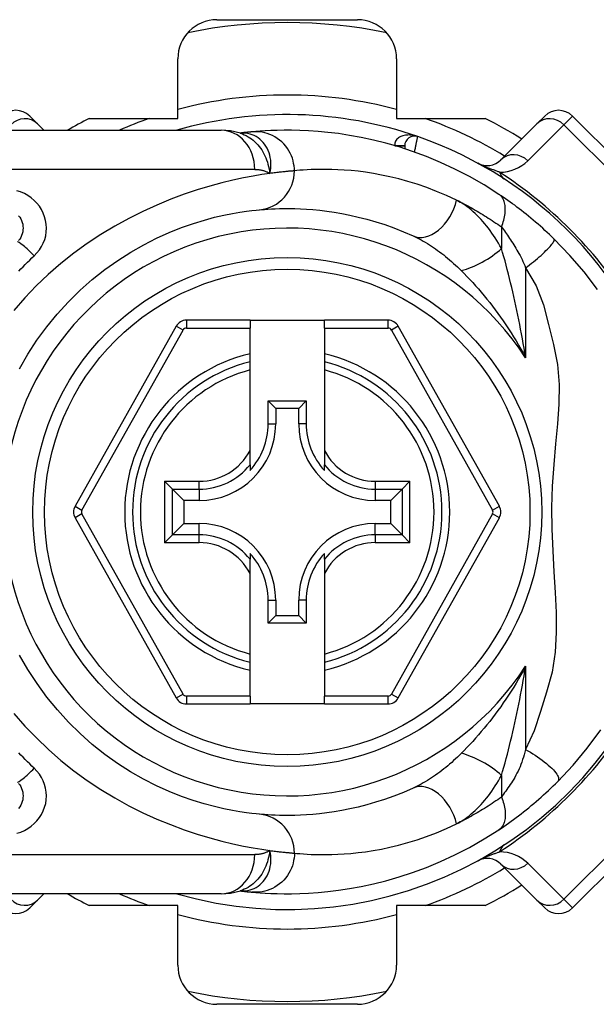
# Model space of a CAD drawing. Header units: inches. Extents: x 4.2 to 80.3, y 5.9 to 52.3.
# Tile 10 of 72: x 5.7 to 6.4, y 21.5 to 22.8. Entities that reach past the tile are written whole.
import ezdxf

# ---------------------------------------------------------------- set-up
doc = ezdxf.new("R2010")
doc.units = ezdxf.units.IN
doc.header["$LTSCALE"] = 5.125904
doc.header["$MEASUREMENT"] = 0
doc.layers.add('Visible Edges(ANSI)', color=7, linetype='Continuous', lineweight=25)
doc.layers.add('Visible Tangent Edges(ANSI)', color=7, linetype='Continuous', lineweight=25)

msp = doc.modelspace()

# ---------------------------------------------------------------- linework, layer by layer
at = {"layer": 'Visible Edges(ANSI)'}
for p, q in [((5.9274, 22.7858), (6.1091, 22.7858)), ((5.8768, 22.658), (5.8768, 22.7352)), ((6.1598, 22.7352), (6.1598, 22.658)), ((5.6852, 22.6612), (5.6953, 22.6511)), ((5.7622, 22.658), (5.8768, 22.658)), ((6.1598, 22.658), (6.2743, 22.658)), ((6.3413, 22.6511), (6.3514, 22.6612)), ((6.5304, 22.5179), (6.3872, 22.6612)), ((5.7035, 22.6428), (5.6953, 22.6511)), ((6.3413, 22.6511), (6.2947, 22.6045)), ((5.6276, 22.6428), (5.9328, 22.6428)), ((5.9575, 22.6391), (5.9574, 22.6391)), ((6.1702, 22.6226), (6.1702, 22.6189)), ((5.9702, 22.3971), (5.8879, 22.3971)), ((5.9702, 22.3971), (5.9702, 22.387)), ((5.9702, 22.3971), (6.0664, 22.3971)), ((6.1487, 22.3971), (6.0664, 22.3971)), ((6.0664, 22.387), (6.0664, 22.3971)), ((5.8746, 22.3893), (5.7439, 22.1565)), ((5.9702, 22.3536), (5.9702, 22.387)), ((6.0664, 22.387), (6.0664, 22.3536)), ((6.2927, 22.1565), (6.1619, 22.3893)), ((5.9702, 22.3432), (5.9702, 22.3536)), ((6.0664, 22.3536), (6.0664, 22.3432)), ((5.9702, 22.3328), (5.9702, 22.3432)), ((6.0664, 22.3432), (6.0664, 22.3328)), ((5.9702, 22.2286), (5.9702, 22.3328)), ((6.0664, 22.3328), (6.0664, 22.2286)), ((5.9937, 22.2927), (6.0429, 22.2927)), ((5.9937, 22.2927), (6.0034, 22.2829)), ((5.9937, 22.263), (5.9937, 22.2927)), ((6.0429, 22.2927), (6.0332, 22.2829)), ((6.0429, 22.2927), (6.0429, 22.263)), ((6.0332, 22.2829), (6.0034, 22.2829)), ((6.0034, 22.2829), (6.0034, 22.263)), ((6.0332, 22.263), (6.0332, 22.2829)), ((5.9702, 22.2102), (5.9702, 22.2286)), ((6.0664, 22.2286), (6.0664, 22.2102)), ((5.9702, 22.2102), (5.9702, 22.2026)), ((6.0664, 22.2026), (6.0664, 22.2102)), ((5.8697, 22.1786), (5.8596, 22.1887)), ((6.177, 22.1887), (6.1669, 22.1786)), ((5.8697, 22.1786), (5.8844, 22.1639)), ((6.1669, 22.1786), (6.1522, 22.1639)), ((5.9043, 22.1639), (5.8844, 22.1639)), ((5.8844, 22.1639), (5.8844, 22.1341)), ((6.1522, 22.1639), (6.1322, 22.1639)), ((6.1522, 22.1341), (6.1522, 22.1639)), ((5.7439, 22.1416), (5.8746, 21.9085)), ((6.1619, 21.9085), (6.2927, 22.1416)), ((5.8697, 22.1194), (5.8844, 22.1341)), ((5.8844, 22.1341), (5.9043, 22.1341)), ((6.1322, 22.1341), (6.1522, 22.1341)), ((6.1669, 22.1194), (6.1522, 22.1341)), ((5.8596, 22.1093), (5.8697, 22.1194)), ((6.1669, 22.1194), (6.177, 22.1093)), ((5.9702, 22.0954), (5.9702, 22.0878)), ((5.9702, 22.0695), (5.9702, 22.0878)), ((6.0664, 22.0878), (6.0664, 22.0954)), ((6.0664, 22.0878), (6.0664, 22.0695)), ((5.9702, 21.9653), (5.9702, 22.0695)), ((6.0664, 22.0695), (6.0664, 21.9653)), ((5.9937, 22.0054), (5.9937, 22.0351)), ((6.0034, 22.0351), (6.0034, 22.0151)), ((6.0332, 22.0151), (6.0332, 22.0351)), ((6.0429, 22.0351), (6.0429, 22.0054)), ((5.9937, 22.0054), (6.0034, 22.0151)), ((6.0034, 22.0151), (6.0332, 22.0151)), ((6.0429, 22.0054), (6.0332, 22.0151)), ((6.0429, 22.0054), (5.9937, 22.0054)), ((5.9702, 21.9548), (5.9702, 21.9653)), ((6.0664, 21.9653), (6.0664, 21.9548)), ((5.9702, 21.9444), (5.9702, 21.9548)), ((5.9702, 21.9109), (5.9702, 21.9444)), ((6.0664, 21.9548), (6.0664, 21.9444)), ((6.0664, 21.9444), (6.0664, 21.9109)), ((5.9702, 21.9109), (5.9702, 21.9007)), ((6.0664, 21.9007), (6.0664, 21.9109)), ((5.8879, 21.9007), (5.9702, 21.9007)), ((6.0664, 21.9007), (5.9702, 21.9007)), ((6.0664, 21.9007), (6.1487, 21.9007)), ((6.3872, 21.6369), (6.5304, 21.7801)), ((6.2947, 21.6935), (6.3413, 21.6469)), ((5.9328, 21.6552), (5.6276, 21.6552)), ((5.6953, 21.6469), (5.7035, 21.6552)), ((5.9574, 21.659), (5.9575, 21.659)), ((5.6953, 21.6469), (5.6852, 21.6369)), ((5.8768, 21.64), (5.7622, 21.64)), ((5.8768, 21.5629), (5.8768, 21.64)), ((6.1598, 21.64), (6.1598, 21.5629)), ((6.2743, 21.64), (6.1598, 21.64)), ((6.3514, 21.6369), (6.3413, 21.6469)), ((6.1091, 21.5122), (5.9274, 21.5122))]:
    msp.add_line(p, q, dxfattribs=at)
at = {"layer": 'Visible Edges(ANSI)', "flags": 128}
for points in [[(5.9578, 22.639), (5.9451, 22.6419), (5.9328, 22.6428)], [(5.9729, 22.6408), (5.9725, 22.6407), (5.972, 22.6407), (5.9716, 22.6406), (5.9711, 22.6406), (5.9706, 22.6405), (5.97, 22.6405), (5.9695, 22.6404), (5.9689, 22.6404), (5.9683, 22.6403), (5.9677, 22.6402), (5.9671, 22.6402), (5.9665, 22.6401), (5.9658, 22.64), (5.9652, 22.64), (5.9645, 22.6399), (5.9638, 22.6398), (5.963, 22.6397), (5.9623, 22.6397), (5.9615, 22.6396), (5.9608, 22.6395), (5.96, 22.6394), (5.9592, 22.6393), (5.9583, 22.6392), (5.9575, 22.6391)], [(6.2922, 22.5599), (6.2732, 22.572), (6.2542, 22.5828), (6.2353, 22.5926), (6.2166, 22.6013), (6.1983, 22.6089), (6.1804, 22.6155), (6.163, 22.6212), (6.146, 22.626), (6.1297, 22.6301), (6.114, 22.6335), (6.0989, 22.6362), (6.0846, 22.6384), (6.071, 22.64), (6.0581, 22.6412), (6.0459, 22.6421), (6.0346, 22.6426), (6.024, 22.6428), (6.0142, 22.6428), (6.0053, 22.6427), (5.9971, 22.6424), (5.9898, 22.642), (5.9833, 22.6416), (5.9777, 22.6412), (5.9729, 22.6408)], [(6.3633, 22.5023), (6.3604, 22.5051), (6.3575, 22.5079), (6.3546, 22.5106), (6.3517, 22.5133), (6.3487, 22.516), (6.3457, 22.5187), (6.3427, 22.5214), (6.3396, 22.524), (6.3366, 22.5266), (6.3335, 22.5291), (6.3305, 22.5316), (6.3275, 22.5341), (6.3244, 22.5365), (6.3214, 22.5388), (6.3184, 22.5412), (6.3154, 22.5434), (6.3125, 22.5457), (6.3095, 22.5478), (6.3065, 22.55), (6.3036, 22.5521), (6.3007, 22.5541), (6.2978, 22.5561), (6.295, 22.558), (6.2922, 22.5599)], [(5.6708, 22.5323), (5.6723, 22.5303), (5.6736, 22.5282), (5.6746, 22.526), (5.6755, 22.5236), (5.6761, 22.5212), (5.6765, 22.5187), (5.6766, 22.5162), (5.6765, 22.5138), (5.6761, 22.5113), (5.6755, 22.5089), (5.6747, 22.5065), (5.6736, 22.5043), (5.6724, 22.5021), (5.6709, 22.5001)], [(5.6722, 22.3343), (5.6829, 22.353), (5.6946, 22.3711), (5.7073, 22.3885), (5.7208, 22.4051), (5.7352, 22.421), (5.7504, 22.4359), (5.7661, 22.4498), (5.7823, 22.4627), (5.799, 22.4745), (5.8158, 22.4852), (5.8327, 22.4947), (5.8494, 22.5032), (5.8658, 22.5106), (5.8817, 22.5169), (5.8969, 22.5223), (5.9111, 22.5266), (5.9243, 22.5302), (5.9364, 22.533), (5.9473, 22.5352), (5.957, 22.5369), (5.9654, 22.5381), (5.9724, 22.5389), (5.9781, 22.5395), (5.9822, 22.5399)], [(5.9822, 22.5399), (5.9854, 22.5402), (5.9891, 22.5405), (5.9932, 22.5407), (5.9978, 22.541), (6.0029, 22.5412), (6.0085, 22.5414), (6.0146, 22.5415), (6.0211, 22.5415), (6.0281, 22.5414), (6.0355, 22.5412), (6.0433, 22.5408), (6.0516, 22.5401), (6.0603, 22.5393), (6.0694, 22.5382), (6.079, 22.5368), (6.089, 22.5351), (6.0994, 22.5331), (6.1102, 22.5306), (6.1213, 22.5278), (6.1327, 22.5245), (6.1444, 22.5207), (6.1564, 22.5164), (6.1686, 22.5116), (6.181, 22.5062)], [(6.4195, 22.4369), (6.4024, 22.4595), (6.384, 22.4808), (6.3633, 22.5023)], [(5.9822, 21.7582), (5.9781, 21.7586), (5.9725, 21.7592), (5.9654, 21.7601), (5.957, 21.7613), (5.9473, 21.763), (5.9363, 21.7651), (5.9242, 21.7679), (5.9109, 21.7715), (5.8966, 21.7759), (5.8814, 21.7812), (5.8656, 21.7876), (5.8492, 21.7949), (5.8325, 21.8034), (5.8157, 21.8129), (5.7989, 21.8236), (5.7823, 21.8354), (5.7661, 21.8483), (5.7504, 21.8623), (5.7354, 21.8772), (5.721, 21.8931), (5.7074, 21.9097), (5.6947, 21.9271), (5.6829, 21.9451), (5.6722, 21.9637)], [(6.3681, 21.8004), (6.388, 21.8216), (6.4062, 21.8434), (6.4239, 21.8673)], [(5.6709, 21.7979), (5.6723, 21.7959), (5.6736, 21.7938), (5.6746, 21.7915), (5.6755, 21.7892), (5.6761, 21.7868), (5.6765, 21.7843), (5.6766, 21.7818), (5.6765, 21.7794), (5.6761, 21.7769), (5.6755, 21.7745), (5.6747, 21.7721), (5.6736, 21.7699), (5.6723, 21.7677), (5.6709, 21.7657)], [(6.181, 21.7918), (6.1686, 21.7864), (6.1563, 21.7816), (6.1443, 21.7773), (6.1326, 21.7735), (6.1211, 21.7702), (6.11, 21.7674), (6.0993, 21.7649), (6.0889, 21.7629), (6.0789, 21.7612), (6.0694, 21.7598), (6.0602, 21.7587), (6.0515, 21.7579), (6.0432, 21.7573), (6.0354, 21.7569), (6.028, 21.7566), (6.021, 21.7565), (6.0145, 21.7565), (6.0085, 21.7566), (6.0029, 21.7568), (5.9978, 21.757), (5.9932, 21.7573), (5.9891, 21.7576), (5.9854, 21.7579), (5.9822, 21.7582)], [(6.2922, 21.7381), (6.2953, 21.7402), (6.2983, 21.7423), (6.3015, 21.7445), (6.3046, 21.7467), (6.3078, 21.749), (6.3111, 21.7513), (6.3143, 21.7537), (6.3175, 21.7562), (6.3208, 21.7587), (6.3241, 21.7613), (6.3274, 21.7639), (6.3306, 21.7665), (6.3339, 21.7692), (6.3371, 21.7719), (6.3404, 21.7747), (6.3436, 21.7775), (6.3467, 21.7803), (6.3499, 21.7831), (6.353, 21.7859), (6.3561, 21.7888), (6.3591, 21.7917), (6.3621, 21.7946), (6.3651, 21.7975), (6.3681, 21.8004)], [(5.9729, 21.6573), (5.9777, 21.6569), (5.9833, 21.6564), (5.9898, 21.656), (5.9971, 21.6557), (6.0053, 21.6554), (6.0142, 21.6552), (6.024, 21.6552), (6.0346, 21.6555), (6.0459, 21.656), (6.0581, 21.6568), (6.071, 21.658), (6.0846, 21.6597), (6.0989, 21.6618), (6.114, 21.6646), (6.1297, 21.6679), (6.146, 21.672), (6.163, 21.6769), (6.1804, 21.6826), (6.1983, 21.6892), (6.2166, 21.6968), (6.2353, 21.7054), (6.2542, 21.7152), (6.2732, 21.7261), (6.2922, 21.7381)], [(5.9328, 21.6552), (5.9451, 21.6561), (5.9578, 21.6591)], [(5.9575, 21.659), (5.9583, 21.6588), (5.9592, 21.6587), (5.96, 21.6587), (5.9608, 21.6586), (5.9615, 21.6585), (5.9623, 21.6584), (5.963, 21.6583), (5.9638, 21.6582), (5.9645, 21.6581), (5.9652, 21.6581), (5.9658, 21.658), (5.9665, 21.6579), (5.9671, 21.6579), (5.9677, 21.6578), (5.9683, 21.6577), (5.9689, 21.6577), (5.9695, 21.6576), (5.97, 21.6576), (5.9706, 21.6575), (5.9711, 21.6575), (5.9716, 21.6574), (5.972, 21.6574), (5.9725, 21.6573), (5.9729, 21.6573)]]:
    msp.add_lwpolyline(points, dxfattribs=at)
at = {"layer": 'Visible Edges(ANSI)'}
msp.add_circle((6.0183, 22.149), 0.3292, dxfattribs=at)
for centre, radius, start, end in [((5.9274, 22.7352), 0.0506, 90, 180), ((6.1091, 22.7352), 0.0506, 0, 90), ((6.0183, 22.149), 0.6331, 78.2772, 101.7228), ((5.6673, 22.6433), 0.0253, 45, 135), ((6.0183, 22.149), 0.5698, 116.7049, 119.9264), ((6.0183, 22.149), 0.5141, 70.8354, 106.1388), ((6.0183, 22.149), 0.5698, 57.8396, 63.2951), ((6.3693, 22.6433), 0.0253, 45, 135), ((6.1829, 22.6226), 0.0127, 70.8354, 180), ((6.0183, 22.149), 0.5141, 16.3518, 70.8354), ((6.2768, 22.6224), 0.0253, 241.3611, 315), ((5.8879, 22.3819), 0.0152, 90, 150.6868), ((6.1487, 22.3819), 0.0152, 29.3132, 90), ((6.0183, 22.149), 0.2001, 103.9164, 256.0836), ((6.0183, 22.149), 0.2001, 283.9164, 76.0836), ((5.9043, 22.263), 0.0991, 270, 0), ((5.9043, 22.263), 0.0893, 317.4826, 0), ((6.1322, 22.263), 0.0991, 180, 270), ((6.1322, 22.263), 0.0893, 180, 222.5174), ((5.7571, 22.149), 0.0152, 150.6868, 209.2912), ((6.2794, 22.149), 0.0152, 330.7088, 29.3132), ((5.9043, 22.0351), 0.0991, 0, 90), ((6.1322, 22.0351), 0.0991, 90, 180), ((5.9043, 22.0351), 0.0893, 0, 42.5174), ((6.1322, 22.0351), 0.0893, 137.4826, 180), ((6.0183, 22.149), 0.5141, 253.8612, 343.6482), ((5.8879, 21.9159), 0.0152, 209.2912, 270), ((6.1487, 21.9159), 0.0152, 270, 330.7088), ((6.2768, 21.6756), 0.0253, 45, 118.6389), ((6.0183, 22.149), 0.5698, 296.7049, 302.1604), ((6.0183, 22.149), 0.5698, 240.0736, 243.2951), ((5.6673, 21.6548), 0.0253, 225, 315), ((6.3693, 21.6548), 0.0253, 225, 315), ((5.9274, 21.5629), 0.0506, 180, 270), ((6.1091, 21.5629), 0.0506, 270, 0), ((6.0183, 22.149), 0.6331, 258.2772, 281.7228)]:
    msp.add_arc(centre, radius, start, end, dxfattribs=at)
at = {"layer": 'Visible Tangent Edges(ANSI)'}
for p, q in [((6.3872, 22.6612), (6.376, 22.65)), ((6.3294, 22.6034), (6.376, 22.65)), ((6.376, 22.65), (6.5193, 22.5067)), ((6.1576, 22.6228), (6.1702, 22.6227)), ((6.1702, 22.6226), (6.1581, 22.6226)), ((5.9764, 22.5922), (5.6276, 22.5922)), ((6.2954, 22.5178), (6.2954, 22.4899)), ((6.3267, 22.4648), (6.3267, 22.3484)), ((5.8879, 22.3971), (5.8879, 22.387)), ((6.1487, 22.387), (6.1487, 22.3971)), ((5.7527, 22.1515), (5.8835, 22.3844)), ((5.8835, 22.3844), (5.8746, 22.3893)), ((5.8879, 22.387), (5.9702, 22.387)), ((6.0664, 22.387), (6.1487, 22.387)), ((6.1619, 22.3893), (6.1531, 22.3844)), ((6.1531, 22.3844), (6.2838, 22.1515)), ((5.9937, 22.263), (6.0034, 22.263)), ((6.0429, 22.263), (6.0332, 22.263)), ((5.8596, 22.1887), (5.9043, 22.1887)), ((5.8596, 22.1887), (5.8596, 22.1093)), ((5.9043, 22.1786), (5.9043, 22.1887)), ((6.1322, 22.1887), (6.177, 22.1887)), ((6.1322, 22.1887), (6.1322, 22.1786)), ((6.177, 22.1093), (6.177, 22.1887)), ((5.8697, 22.1786), (5.9043, 22.1786)), ((5.8697, 22.1194), (5.8697, 22.1786)), ((5.9043, 22.1786), (5.9043, 22.1639)), ((6.1322, 22.1786), (6.1669, 22.1786)), ((6.1322, 22.1786), (6.1322, 22.1639)), ((6.1669, 22.1786), (6.1669, 22.1194)), ((5.7439, 22.1565), (5.7527, 22.1515)), ((6.2838, 22.1515), (6.2927, 22.1565)), ((5.7527, 22.1465), (5.7439, 22.1416)), ((5.8835, 21.9134), (5.7527, 22.1465)), ((6.2838, 22.1465), (6.1531, 21.9134)), ((6.2927, 22.1416), (6.2838, 22.1465)), ((5.9043, 22.1194), (5.9043, 22.1341)), ((6.1322, 22.1194), (6.1322, 22.1341)), ((5.9043, 22.1194), (5.8697, 22.1194)), ((5.9043, 22.1093), (5.9043, 22.1194)), ((6.1322, 22.1194), (6.1322, 22.1093)), ((6.1669, 22.1194), (6.1322, 22.1194)), ((5.9043, 22.1093), (5.8596, 22.1093)), ((6.177, 22.1093), (6.1322, 22.1093)), ((5.9937, 22.0351), (6.0034, 22.0351)), ((6.0429, 22.0351), (6.0332, 22.0351)), ((6.3267, 21.9497), (6.3267, 21.8417)), ((5.8746, 21.9085), (5.8835, 21.9134)), ((5.8879, 21.9109), (5.8879, 21.9007)), ((5.9702, 21.9109), (5.8879, 21.9109)), ((6.1487, 21.9109), (6.0664, 21.9109)), ((6.1487, 21.9007), (6.1487, 21.9109)), ((6.1531, 21.9134), (6.1619, 21.9085)), ((6.2954, 21.8082), (6.2954, 21.7803)), ((6.5193, 21.7913), (6.376, 21.6481)), ((5.6276, 21.7058), (5.9764, 21.7058)), ((6.376, 21.6481), (6.3294, 21.6946)), ((6.376, 21.6481), (6.3872, 21.6369))]:
    msp.add_line(p, q, dxfattribs=at)
at = {"layer": 'Visible Tangent Edges(ANSI)', "flags": 128}
for points in [[(5.9591, 22.6392), (5.959, 22.6392), (5.9589, 22.6392), (5.9589, 22.6392), (5.9588, 22.6392), (5.9587, 22.6392), (5.9586, 22.6392), (5.9585, 22.6392), (5.9584, 22.6392), (5.9584, 22.6392), (5.9583, 22.6392), (5.9582, 22.6392), (5.9582, 22.6391), (5.9581, 22.6391), (5.958, 22.6391), (5.958, 22.6391), (5.9579, 22.6391), (5.9578, 22.6391), (5.9578, 22.6391), (5.9577, 22.6391), (5.9577, 22.6391), (5.9576, 22.6391), (5.9576, 22.6391), (5.9575, 22.6391), (5.9575, 22.6391)], [(5.9578, 22.639), (5.9603, 22.6381), (5.9628, 22.637), (5.9652, 22.6359), (5.9676, 22.6345), (5.9699, 22.6331), (5.9721, 22.6315), (5.9742, 22.6298), (5.9763, 22.628), (5.9783, 22.6261), (5.9802, 22.6241), (5.982, 22.6219), (5.9837, 22.6197), (5.9853, 22.6173), (5.9868, 22.6149), (5.9882, 22.6124), (5.9894, 22.6098), (5.9906, 22.6072), (5.9916, 22.6045), (5.9926, 22.6017), (5.9934, 22.5988), (5.9942, 22.5959), (5.9948, 22.593), (5.9954, 22.5899), (5.9958, 22.5869)], [(5.9958, 22.5869), (5.9966, 22.5904), (5.997, 22.5939), (5.9972, 22.5974), (5.9972, 22.6008), (5.9969, 22.6041), (5.9964, 22.6074), (5.9957, 22.6106), (5.9948, 22.6137), (5.9936, 22.6167), (5.9922, 22.6195), (5.9907, 22.6222), (5.989, 22.6247), (5.9871, 22.6271), (5.985, 22.6292), (5.9828, 22.6312), (5.9805, 22.633), (5.9781, 22.6346), (5.9756, 22.6359), (5.973, 22.637), (5.9703, 22.6379), (5.9675, 22.6386), (5.9648, 22.639), (5.9619, 22.6392), (5.9591, 22.6392)], [(6.0276, 22.5903), (6.0275, 22.5935), (6.0272, 22.5967), (6.0266, 22.6), (6.0259, 22.6033), (6.0249, 22.6066), (6.0237, 22.6099), (6.0222, 22.6131), (6.0204, 22.6163), (6.0185, 22.6194), (6.0163, 22.6223), (6.0138, 22.6251), (6.0112, 22.6277), (6.0084, 22.6301), (6.0054, 22.6323), (6.0023, 22.6343), (5.9991, 22.636), (5.9959, 22.6374), (5.9925, 22.6386), (5.9892, 22.6396), (5.9858, 22.6402), (5.9825, 22.6407), (5.9792, 22.6409), (5.976, 22.6409), (5.9729, 22.6408)], [(6.187, 22.6346), (6.1855, 22.6351), (6.1839, 22.6355), (6.1823, 22.6359), (6.1807, 22.6362), (6.1791, 22.6364), (6.1775, 22.6366), (6.1759, 22.6367), (6.1743, 22.6366), (6.1727, 22.6365), (6.1711, 22.6364), (6.1695, 22.6361), (6.168, 22.6357), (6.1665, 22.6353), (6.1651, 22.6347), (6.1637, 22.634), (6.1624, 22.6332), (6.1612, 22.6323), (6.1601, 22.6312), (6.1592, 22.6301), (6.1585, 22.6288), (6.1579, 22.6274), (6.1576, 22.6259), (6.1574, 22.6244), (6.1576, 22.6228)], [(6.1829, 22.6146), (6.1832, 22.6159), (6.1834, 22.6171), (6.1837, 22.6184), (6.184, 22.6196), (6.1842, 22.6209), (6.1845, 22.6221), (6.1847, 22.6232), (6.1849, 22.6244), (6.1852, 22.6255), (6.1854, 22.6265), (6.1856, 22.6276), (6.1858, 22.6285), (6.186, 22.6294), (6.1862, 22.6303), (6.1863, 22.6311), (6.1865, 22.6318), (6.1866, 22.6324), (6.1867, 22.633), (6.1868, 22.6335), (6.1869, 22.6339), (6.187, 22.6342), (6.187, 22.6344), (6.187, 22.6346), (6.187, 22.6346)], [(6.293, 22.5886), (6.2921, 22.5889), (6.2911, 22.5892), (6.2902, 22.5895), (6.2892, 22.5899), (6.2882, 22.5902), (6.2872, 22.5906), (6.2862, 22.591), (6.2851, 22.5914), (6.2841, 22.5917), (6.283, 22.5922), (6.282, 22.5926), (6.2809, 22.593), (6.2798, 22.5934), (6.2787, 22.5939), (6.2775, 22.5943), (6.2763, 22.5948), (6.2751, 22.5953), (6.2739, 22.5958), (6.2727, 22.5964), (6.2713, 22.597), (6.27, 22.5976), (6.2685, 22.5983), (6.2669, 22.599), (6.2647, 22.6002)], [(5.9958, 22.5869), (5.9856, 22.5854), (5.9742, 22.5835), (5.9617, 22.5811), (5.9481, 22.5783), (5.9336, 22.5748), (5.9182, 22.5707), (5.9019, 22.5657), (5.885, 22.56), (5.8676, 22.5535), (5.8497, 22.5461), (5.8317, 22.5379), (5.8134, 22.5288), (5.7953, 22.5189), (5.7772, 22.5081), (5.7595, 22.4963), (5.7422, 22.4838), (5.7254, 22.4704), (5.7091, 22.4563), (5.6935, 22.4414), (5.6787, 22.4259), (5.6646, 22.4098)], [(5.9764, 22.5922), (5.9773, 22.5922), (5.9782, 22.5922), (5.9791, 22.5921), (5.98, 22.5921), (5.9808, 22.592), (5.9817, 22.5919), (5.9825, 22.5918), (5.9834, 22.5916), (5.9842, 22.5915), (5.9851, 22.5913), (5.9859, 22.5911), (5.9867, 22.5909), (5.9875, 22.5907), (5.9883, 22.5904), (5.9891, 22.5902), (5.9899, 22.5899), (5.9906, 22.5896), (5.9914, 22.5892), (5.9922, 22.5889), (5.9929, 22.5885), (5.9937, 22.5881), (5.9944, 22.5877), (5.9951, 22.5873), (5.9958, 22.5869)], [(6.0276, 22.5903), (6.0268, 22.5903), (6.026, 22.5902), (6.0252, 22.5901), (6.0243, 22.59), (6.0233, 22.59), (6.0223, 22.5899), (6.0212, 22.5898), (6.0201, 22.5897), (6.019, 22.5896), (6.0178, 22.5895), (6.0165, 22.5893), (6.0152, 22.5892), (6.0139, 22.5891), (6.0125, 22.5889), (6.011, 22.5888), (6.0095, 22.5886), (6.008, 22.5884), (6.0064, 22.5882), (6.0047, 22.588), (6.003, 22.5878), (6.0013, 22.5876), (5.9995, 22.5874), (5.9977, 22.5871), (5.9958, 22.5869)], [(6.2373, 22.5523), (6.2242, 22.5584), (6.2114, 22.5638), (6.1987, 22.5687), (6.1864, 22.5729), (6.1743, 22.5767), (6.1626, 22.5799), (6.1512, 22.5826), (6.1402, 22.5849), (6.1297, 22.5869), (6.1196, 22.5884), (6.11, 22.5897), (6.1008, 22.5906), (6.092, 22.5913), (6.0838, 22.5918), (6.0759, 22.5921), (6.0686, 22.5922), (6.0617, 22.5922), (6.0553, 22.5921), (6.0494, 22.5919), (6.044, 22.5916), (6.0391, 22.5913), (6.0348, 22.591), (6.0309, 22.5906), (6.0276, 22.5903)], [(5.6911, 22.4804), (5.6946, 22.4841), (5.6978, 22.4881), (5.7005, 22.4923), (5.7028, 22.4968), (5.7046, 22.5015), (5.7059, 22.5064), (5.7066, 22.5113), (5.7069, 22.5163), (5.7066, 22.5212), (5.7058, 22.5262), (5.7045, 22.531), (5.7027, 22.5357), (5.7004, 22.5402), (5.6977, 22.5445), (5.6945, 22.5485), (5.691, 22.5521), (5.6871, 22.5554), (5.6828, 22.5583), (5.6783, 22.5609), (5.6735, 22.563), (5.6685, 22.5646)], [(6.2954, 22.5178), (6.2962, 22.5199), (6.297, 22.5221), (6.2978, 22.5243), (6.2984, 22.5265), (6.299, 22.5287), (6.2994, 22.5309), (6.2998, 22.5331), (6.3001, 22.5353), (6.3003, 22.5374), (6.3004, 22.5395), (6.3004, 22.5415), (6.3004, 22.5435), (6.3002, 22.5454), (6.2999, 22.5472), (6.2995, 22.5489), (6.299, 22.5505), (6.2984, 22.5521), (6.2977, 22.5535), (6.297, 22.5549), (6.2962, 22.5561), (6.2953, 22.5572), (6.2943, 22.5582), (6.2933, 22.5591), (6.2922, 22.5599)], [(6.2373, 22.5523), (6.2397, 22.5512), (6.2421, 22.55), (6.2445, 22.5488), (6.2469, 22.5475), (6.2493, 22.5462), (6.2517, 22.545), (6.2541, 22.5437), (6.2565, 22.5423), (6.2589, 22.541), (6.2614, 22.5396), (6.2638, 22.5382), (6.2662, 22.5368), (6.2686, 22.5353), (6.2711, 22.5338), (6.2735, 22.5323), (6.2759, 22.5308), (6.2784, 22.5293), (6.2808, 22.5277), (6.2832, 22.5261), (6.2857, 22.5245), (6.2881, 22.5228), (6.2905, 22.5212), (6.293, 22.5195), (6.2954, 22.5178)], [(6.2954, 22.4899), (6.2934, 22.4934), (6.2914, 22.4968), (6.2894, 22.5002), (6.2873, 22.5035), (6.2852, 22.5068), (6.283, 22.5099), (6.2807, 22.5131), (6.2785, 22.5161), (6.2761, 22.5191), (6.2738, 22.5219), (6.2714, 22.5247), (6.269, 22.5275), (6.2665, 22.5301), (6.264, 22.5326), (6.2615, 22.5351), (6.2589, 22.5374), (6.2563, 22.5397), (6.2536, 22.5419), (6.251, 22.5439), (6.2483, 22.5458), (6.2456, 22.5477), (6.2428, 22.5494), (6.2401, 22.5509), (6.2373, 22.5523)], [(6.2954, 22.5178), (6.2966, 22.5161), (6.2979, 22.5143), (6.2992, 22.5126), (6.3005, 22.5107), (6.3018, 22.5089), (6.3031, 22.5069), (6.3045, 22.505), (6.3058, 22.503), (6.3072, 22.5009), (6.3085, 22.4989), (6.3099, 22.4967), (6.3112, 22.4946), (6.3126, 22.4924), (6.3139, 22.4901), (6.3153, 22.4879), (6.3167, 22.4855), (6.318, 22.4832), (6.3194, 22.4808), (6.3207, 22.4783), (6.322, 22.4758), (6.3232, 22.4731), (6.3244, 22.4704), (6.3256, 22.4677), (6.3267, 22.4648)], [(6.181, 22.5062), (6.1836, 22.505), (6.1863, 22.5037), (6.1889, 22.5023), (6.1916, 22.5009), (6.1943, 22.4994), (6.1969, 22.4979), (6.1996, 22.4962), (6.2023, 22.4946), (6.2049, 22.4929), (6.2076, 22.4911), (6.2102, 22.4893), (6.2128, 22.4874), (6.2154, 22.4855), (6.2181, 22.4835), (6.2207, 22.4815), (6.2232, 22.4794), (6.2258, 22.4773), (6.2284, 22.4751), (6.2309, 22.4729), (6.2335, 22.4706), (6.236, 22.4683), (6.2385, 22.466), (6.241, 22.4636), (6.2434, 22.4612)], [(6.3267, 22.4648), (6.3292, 22.4667), (6.3317, 22.4687), (6.3342, 22.4707), (6.3368, 22.4727), (6.3393, 22.4748), (6.3418, 22.4769), (6.3442, 22.479), (6.3466, 22.481), (6.3489, 22.4831), (6.351, 22.4851), (6.353, 22.4871), (6.3549, 22.489), (6.3566, 22.4907), (6.3582, 22.4924), (6.3595, 22.494), (6.3607, 22.4955), (6.3617, 22.4968), (6.3624, 22.498), (6.363, 22.4991), (6.3634, 22.5), (6.3636, 22.5008), (6.3637, 22.5014), (6.3636, 22.5019), (6.3633, 22.5023)], [(5.671, 22.4605), (5.6738, 22.4634), (5.6766, 22.4663), (5.6795, 22.4692), (5.6823, 22.472), (5.6852, 22.4748), (5.6881, 22.4776), (5.6911, 22.4804)], [(6.3267, 22.3484), (6.3257, 22.3546), (6.3246, 22.3608), (6.3235, 22.367), (6.3225, 22.3732), (6.3213, 22.3794), (6.3202, 22.3855), (6.319, 22.3916), (6.3178, 22.3977), (6.3166, 22.4038), (6.3153, 22.4098), (6.314, 22.4158), (6.3127, 22.4217), (6.3114, 22.4277), (6.3101, 22.4336), (6.3087, 22.4394), (6.3073, 22.4453), (6.3058, 22.4511), (6.3044, 22.4568), (6.3029, 22.4625), (6.3015, 22.4681), (6.3, 22.4737), (6.2984, 22.4792), (6.2969, 22.4846), (6.2954, 22.4899)], [(6.2434, 22.4612), (6.2471, 22.4575), (6.2508, 22.4537), (6.2545, 22.4498), (6.2582, 22.4458), (6.2619, 22.4417), (6.2656, 22.4375), (6.2692, 22.4332), (6.2729, 22.4288), (6.2766, 22.4244), (6.2802, 22.4199), (6.2838, 22.4153), (6.2873, 22.4106), (6.2908, 22.4058), (6.2943, 22.401), (6.2978, 22.3961), (6.3012, 22.3911), (6.3046, 22.386), (6.3079, 22.3808), (6.3111, 22.3756), (6.3144, 22.3703), (6.3175, 22.3649), (6.3206, 22.3595), (6.3237, 22.354), (6.3267, 22.3484)], [(6.3267, 22.4648), (6.3405, 22.4414), (6.3496, 22.4168), (6.3563, 22.3915), (6.3628, 22.3657), (6.368, 22.3397), (6.3699, 22.3141), (6.3694, 22.2887), (6.3677, 22.2631), (6.3653, 22.237), (6.363, 22.2103), (6.3611, 22.1826), (6.3602, 22.1547), (6.3605, 22.1269), (6.3617, 22.099), (6.3632, 22.0717), (6.3648, 22.0451), (6.366, 22.019), (6.3663, 21.9933), (6.3649, 21.9677), (6.3609, 21.9418), (6.3537, 21.916), (6.3461, 21.8908), (6.3378, 21.866), (6.3267, 21.8417)], [(6.3267, 21.9497), (6.3237, 21.9441), (6.3206, 21.9386), (6.3175, 21.9331), (6.3144, 21.9278), (6.3112, 21.9225), (6.3079, 21.9173), (6.3046, 21.9121), (6.3012, 21.907), (6.2978, 21.902), (6.2944, 21.8971), (6.2909, 21.8923), (6.2874, 21.8875), (6.2838, 21.8828), (6.2802, 21.8782), (6.2766, 21.8737), (6.273, 21.8693), (6.2693, 21.8649), (6.2656, 21.8606), (6.2619, 21.8564), (6.2582, 21.8523), (6.2545, 21.8483), (6.2508, 21.8444), (6.2471, 21.8406), (6.2434, 21.8368)], [(6.2954, 21.8082), (6.2969, 21.8135), (6.2985, 21.8189), (6.3, 21.8244), (6.3015, 21.83), (6.303, 21.8356), (6.3044, 21.8413), (6.3059, 21.8471), (6.3073, 21.8528), (6.3087, 21.8587), (6.3101, 21.8645), (6.3114, 21.8704), (6.3127, 21.8764), (6.3141, 21.8823), (6.3153, 21.8883), (6.3166, 21.8943), (6.3178, 21.9004), (6.319, 21.9065), (6.3202, 21.9126), (6.3213, 21.9187), (6.3225, 21.9249), (6.3236, 21.931), (6.3246, 21.9372), (6.3257, 21.9434), (6.3267, 21.9497)], [(5.6647, 21.8883), (5.6789, 21.8722), (5.6938, 21.8567), (5.7094, 21.8419), (5.7256, 21.8277), (5.7423, 21.8143), (5.7596, 21.8017), (5.7773, 21.7899), (5.7953, 21.7791), (5.8134, 21.7691), (5.8316, 21.7601), (5.8496, 21.7519), (5.8675, 21.7446), (5.8849, 21.7381), (5.9018, 21.7324), (5.918, 21.7274), (5.9335, 21.7233), (5.9481, 21.7198), (5.9616, 21.7169), (5.9741, 21.7146), (5.9855, 21.7127), (5.9958, 21.7112)], [(5.6911, 21.8176), (5.6881, 21.8204), (5.6852, 21.8232), (5.6823, 21.826), (5.6795, 21.8289), (5.6766, 21.8317), (5.6738, 21.8346), (5.671, 21.8376)], [(6.2434, 21.8368), (6.241, 21.8344), (6.2385, 21.8321), (6.236, 21.8297), (6.2335, 21.8274), (6.231, 21.8252), (6.2284, 21.823), (6.2259, 21.8208), (6.2233, 21.8187), (6.2207, 21.8166), (6.2181, 21.8146), (6.2155, 21.8126), (6.2129, 21.8107), (6.2102, 21.8088), (6.2076, 21.807), (6.205, 21.8052), (6.2023, 21.8035), (6.1996, 21.8018), (6.1969, 21.8002), (6.1943, 21.7986), (6.1916, 21.7971), (6.1889, 21.7957), (6.1863, 21.7943), (6.1836, 21.793), (6.181, 21.7918)], [(6.3267, 21.8417), (6.3258, 21.8384), (6.3248, 21.8351), (6.3239, 21.8319), (6.3228, 21.8287), (6.3217, 21.8256), (6.3206, 21.8225), (6.3194, 21.8195), (6.3181, 21.8166), (6.3168, 21.8138), (6.3154, 21.811), (6.314, 21.8084), (6.3126, 21.8058), (6.3112, 21.8034), (6.3097, 21.801), (6.3082, 21.7987), (6.3068, 21.7965), (6.3053, 21.7943), (6.3038, 21.7921), (6.3024, 21.79), (6.301, 21.788), (6.2995, 21.786), (6.2981, 21.784), (6.2968, 21.7821), (6.2954, 21.7803)], [(6.3267, 21.8417), (6.3297, 21.84), (6.3328, 21.8382), (6.3359, 21.8363), (6.339, 21.8344), (6.342, 21.8323), (6.345, 21.8303), (6.348, 21.8282), (6.3508, 21.826), (6.3535, 21.8239), (6.356, 21.8217), (6.3584, 21.8196), (6.3605, 21.8175), (6.3625, 21.8155), (6.3642, 21.8136), (6.3657, 21.8117), (6.3669, 21.81), (6.3679, 21.8083), (6.3686, 21.8068), (6.369, 21.8054), (6.3693, 21.8042), (6.3693, 21.803), (6.3691, 21.802), (6.3687, 21.8012), (6.3681, 21.8004)], [(5.6686, 21.7334), (5.6736, 21.735), (5.6784, 21.7372), (5.6829, 21.7397), (5.6872, 21.7427), (5.6911, 21.746), (5.6946, 21.7497), (5.6977, 21.7537), (5.7005, 21.7579), (5.7027, 21.7624), (5.7045, 21.7671), (5.7059, 21.772), (5.7066, 21.7769), (5.7069, 21.7819), (5.7066, 21.7868), (5.7058, 21.7917), (5.7045, 21.7966), (5.7027, 21.8012), (5.7004, 21.8057), (5.6977, 21.81), (5.6946, 21.814), (5.6911, 21.8176)], [(6.2373, 21.7457), (6.2401, 21.7471), (6.2428, 21.7487), (6.2456, 21.7504), (6.2483, 21.7522), (6.251, 21.7541), (6.2537, 21.7562), (6.2563, 21.7584), (6.2589, 21.7606), (6.2615, 21.763), (6.264, 21.7654), (6.2666, 21.768), (6.269, 21.7706), (6.2714, 21.7733), (6.2738, 21.7761), (6.2762, 21.779), (6.2785, 21.782), (6.2808, 21.785), (6.283, 21.7881), (6.2852, 21.7913), (6.2873, 21.7946), (6.2894, 21.7979), (6.2915, 21.8012), (6.2935, 21.8047), (6.2954, 21.8082)], [(6.2954, 21.7803), (6.2929, 21.7786), (6.2905, 21.7768), (6.2881, 21.7752), (6.2856, 21.7735), (6.2832, 21.7719), (6.2808, 21.7703), (6.2783, 21.7687), (6.2759, 21.7672), (6.2735, 21.7657), (6.271, 21.7642), (6.2686, 21.7627), (6.2662, 21.7613), (6.2638, 21.7598), (6.2613, 21.7584), (6.2589, 21.7571), (6.2565, 21.7557), (6.2541, 21.7544), (6.2517, 21.7531), (6.2493, 21.7518), (6.2469, 21.7505), (6.2445, 21.7493), (6.2421, 21.7481), (6.2397, 21.7469), (6.2373, 21.7457)], [(6.2954, 21.7803), (6.2962, 21.7781), (6.297, 21.7759), (6.2978, 21.7737), (6.2984, 21.7715), (6.299, 21.7693), (6.2994, 21.7671), (6.2998, 21.7649), (6.3001, 21.7628), (6.3003, 21.7606), (6.3004, 21.7586), (6.3004, 21.7565), (6.3004, 21.7546), (6.3002, 21.7527), (6.2999, 21.7509), (6.2995, 21.7491), (6.299, 21.7475), (6.2984, 21.746), (6.2977, 21.7445), (6.297, 21.7432), (6.2962, 21.742), (6.2953, 21.7408), (6.2943, 21.7398), (6.2933, 21.7389), (6.2922, 21.7381)], [(6.0276, 21.7077), (6.0309, 21.7074), (6.0348, 21.7071), (6.0392, 21.7067), (6.044, 21.7064), (6.0494, 21.7062), (6.0553, 21.706), (6.0616, 21.7059), (6.0685, 21.7059), (6.0758, 21.706), (6.0836, 21.7063), (6.0919, 21.7067), (6.1007, 21.7074), (6.1099, 21.7084), (6.1195, 21.7096), (6.1296, 21.7112), (6.1401, 21.7131), (6.1511, 21.7154), (6.1624, 21.7181), (6.1741, 21.7213), (6.1862, 21.725), (6.1986, 21.7293), (6.2113, 21.7342), (6.2242, 21.7396), (6.2373, 21.7457)], [(5.9958, 21.7112), (5.9954, 21.7081), (5.9948, 21.7051), (5.9942, 21.7021), (5.9934, 21.6992), (5.9926, 21.6964), (5.9916, 21.6936), (5.9906, 21.6909), (5.9894, 21.6882), (5.9882, 21.6856), (5.9868, 21.6831), (5.9853, 21.6807), (5.9837, 21.6784), (5.982, 21.6761), (5.9802, 21.674), (5.9783, 21.6719), (5.9763, 21.67), (5.9742, 21.6682), (5.9721, 21.6665), (5.9699, 21.6649), (5.9676, 21.6635), (5.9652, 21.6622), (5.9628, 21.661), (5.9603, 21.66), (5.9578, 21.6591)], [(5.9591, 21.6588), (5.9619, 21.6588), (5.9648, 21.659), (5.9675, 21.6594), (5.9703, 21.6601), (5.973, 21.661), (5.9756, 21.6621), (5.9781, 21.6635), (5.9805, 21.665), (5.9828, 21.6668), (5.985, 21.6688), (5.9871, 21.671), (5.989, 21.6733), (5.9907, 21.6759), (5.9922, 21.6785), (5.9936, 21.6814), (5.9948, 21.6843), (5.9957, 21.6874), (5.9964, 21.6906), (5.9969, 21.6939), (5.9972, 21.6973), (5.9972, 21.7007), (5.997, 21.7041), (5.9966, 21.7076), (5.9958, 21.7112)], [(6.0276, 21.7077), (6.0275, 21.7046), (6.0272, 21.7013), (6.0266, 21.6981), (6.0259, 21.6948), (6.0249, 21.6914), (6.0237, 21.6882), (6.0222, 21.6849), (6.0204, 21.6817), (6.0185, 21.6787), (6.0163, 21.6757), (6.0138, 21.6729), (6.0112, 21.6703), (6.0084, 21.6679), (6.0054, 21.6657), (6.0023, 21.6638), (5.9991, 21.6621), (5.9959, 21.6606), (5.9925, 21.6594), (5.9892, 21.6585), (5.9858, 21.6578), (5.9825, 21.6573), (5.9792, 21.6571), (5.976, 21.6571), (5.9729, 21.6573)], [(5.9958, 21.7112), (5.9951, 21.7107), (5.9944, 21.7103), (5.9937, 21.7099), (5.9929, 21.7095), (5.9922, 21.7092), (5.9914, 21.7088), (5.9906, 21.7085), (5.9899, 21.7082), (5.9891, 21.7079), (5.9883, 21.7076), (5.9875, 21.7074), (5.9867, 21.7071), (5.9859, 21.7069), (5.9851, 21.7067), (5.9842, 21.7066), (5.9834, 21.7064), (5.9825, 21.7063), (5.9817, 21.7062), (5.9808, 21.7061), (5.98, 21.706), (5.9791, 21.7059), (5.9782, 21.7059), (5.9773, 21.7059), (5.9764, 21.7058)], [(5.9958, 21.7112), (5.9977, 21.7109), (5.9995, 21.7107), (6.0013, 21.7104), (6.003, 21.7102), (6.0047, 21.71), (6.0064, 21.7098), (6.008, 21.7096), (6.0095, 21.7095), (6.011, 21.7093), (6.0125, 21.7091), (6.0139, 21.709), (6.0152, 21.7088), (6.0165, 21.7087), (6.0178, 21.7086), (6.019, 21.7085), (6.0202, 21.7084), (6.0213, 21.7083), (6.0223, 21.7082), (6.0233, 21.7081), (6.0243, 21.708), (6.0252, 21.7079), (6.026, 21.7078), (6.0268, 21.7078), (6.0276, 21.7077)], [(6.2647, 21.6978), (6.2669, 21.699), (6.2685, 21.6998), (6.27, 21.7004), (6.2713, 21.7011), (6.2727, 21.7016), (6.2739, 21.7022), (6.2751, 21.7027), (6.2763, 21.7032), (6.2775, 21.7037), (6.2787, 21.7042), (6.2798, 21.7046), (6.2809, 21.7051), (6.282, 21.7055), (6.283, 21.7059), (6.2841, 21.7063), (6.2851, 21.7067), (6.2862, 21.7071), (6.2872, 21.7074), (6.2882, 21.7078), (6.2892, 21.7081), (6.2902, 21.7085), (6.2911, 21.7088), (6.2921, 21.7091), (6.293, 21.7095)], [(5.9575, 21.659), (5.9575, 21.6589), (5.9576, 21.6589), (5.9576, 21.6589), (5.9577, 21.6589), (5.9577, 21.6589), (5.9578, 21.6589), (5.9578, 21.6589), (5.9579, 21.6589), (5.958, 21.6589), (5.958, 21.6589), (5.9581, 21.6589), (5.9582, 21.6589), (5.9582, 21.6589), (5.9583, 21.6589), (5.9584, 21.6589), (5.9584, 21.6589), (5.9585, 21.6589), (5.9586, 21.6589), (5.9587, 21.6589), (5.9588, 21.6588), (5.9589, 21.6588), (5.9589, 21.6588), (5.959, 21.6588), (5.9591, 21.6588)]]:
    msp.add_lwpolyline(points, dxfattribs=at)
at = {"layer": 'Visible Tangent Edges(ANSI)'}
msp.add_circle((6.0183, 22.149), 0.314, dxfattribs=at)
for centre, radius, start, end in [((6.0183, 22.149), 0.5394, 74.7906, 105.2094), ((6.0183, 22.149), 0.5394, 109.3241, 113.7242), ((6.0183, 22.149), 0.5394, 58.5764, 70.6759), ((6.2936, 22.6392), 0.0506, 269.3413, 315), ((5.9847, 22.1154), 0.5647, 33.0901, 56.9099), ((6.0183, 22.149), 0.3672, 32.8812, 327.1188), ((5.8879, 22.3819), 0.00506, 90, 150.6868), ((6.1487, 22.3819), 0.00506, 29.3132, 90), ((6.0183, 22.149), 0.2102, 103.2332, 256.7668), ((6.0183, 22.149), 0.2102, 283.2332, 76.7668), ((6.0183, 22.149), 0.1899, 104.6748, 255.3252), ((6.0183, 22.149), 0.1899, 284.6748, 75.3252), ((5.9043, 22.263), 0.0743, 270, 332.4148), ((6.1322, 22.263), 0.0743, 207.5852, 270), ((5.9043, 22.263), 0.0844, 270, 321.2903), ((6.1322, 22.263), 0.0844, 218.7097, 270), ((5.7571, 22.149), 0.00506, 150.6868, 209.2912), ((6.2794, 22.149), 0.00506, 330.7088, 29.3132), ((5.9043, 22.0351), 0.0844, 38.7097, 90), ((6.1322, 22.0351), 0.0844, 90, 141.2903), ((5.9043, 22.0351), 0.0743, 27.5852, 90), ((6.1322, 22.0351), 0.0743, 90, 152.4148), ((5.8879, 21.9159), 0.00506, 209.2912, 270), ((6.1487, 21.9159), 0.00506, 270, 330.7088), ((5.9847, 22.1826), 0.5647, 303.0901, 326.9099), ((6.2936, 21.6588), 0.0506, 45, 90.6587), ((6.0183, 22.149), 0.5394, 289.3241, 301.4236), ((6.0183, 22.149), 0.5394, 246.2758, 250.6759), ((6.0183, 22.149), 0.5394, 254.7906, 285.2094)]:
    msp.add_arc(centre, radius, start, end, dxfattribs=at)
for centre, major_axis, ratio, start_param, end_param in [((5.6774, 22.6332), (0.0179, 0.0179), 0.937622, 0, 1.570796), ((6.3592, 22.6332), (-0.0179, 0.0179), 0.937622, 4.712389, 6.283185), ((5.9328, 22.5922), (0, 0.0506), 0.860915, 4.712389, 6.283185), ((5.9411, 22.8918), (0.016, -0.2527), 0.394768, 0.00408, 0.020515), ((6.3126, 22.5866), (-0.0179, 0.0179), 0.937622, 4.712389, 6.283185), ((5.9776, 22.5903), (0.0047, -0.0504), 0.987056, 0, 1.480007), ((6.3266, 22.6222), (-0.0277, -0.0424), 0.48633, 5.873981, 6.283185), ((6.202, 22.5523), (-0.021, -0.0461), 0.663135, 0, 1.864107), ((5.6871, 22.4804), (-0.0179, 0.0179), 0.111497, 4.601416, 6.283185), ((6.2641, 22.4899), (0.0437, 0.0255), 0.367954, 4.019795, 5.274641), ((6.2641, 21.8082), (0.0437, -0.0255), 0.367954, 1.008544, 2.26339), ((5.6871, 21.8176), (-0.0179, -0.0179), 0.111497, 0, 1.681769), ((6.202, 21.7457), (-0.021, 0.0461), 0.663135, 4.419079, 6.283185), ((5.9776, 21.7077), (0.0047, 0.0504), 0.987056, 4.803178, 6.283185), ((6.3266, 21.6759), (-0.0277, 0.0424), 0.48633, 0, 0.409204), ((5.9328, 21.7058), (0, -0.0506), 0.860915, 0, 1.570796), ((6.3126, 21.7114), (-0.0179, -0.0179), 0.937622, 0, 1.570796), ((5.9411, 21.4063), (0.016, 0.2527), 0.394768, 6.26267, 6.279105), ((5.6774, 21.6648), (0.0179, -0.0179), 0.937622, 4.712389, 6.283185), ((6.3592, 21.6648), (-0.0179, -0.0179), 0.937622, 0, 1.570796)]:
    msp.add_ellipse(centre, major_axis=major_axis, ratio=ratio, start_param=start_param, end_param=end_param, dxfattribs=at)

doc.saveas('drawing.dxf')
